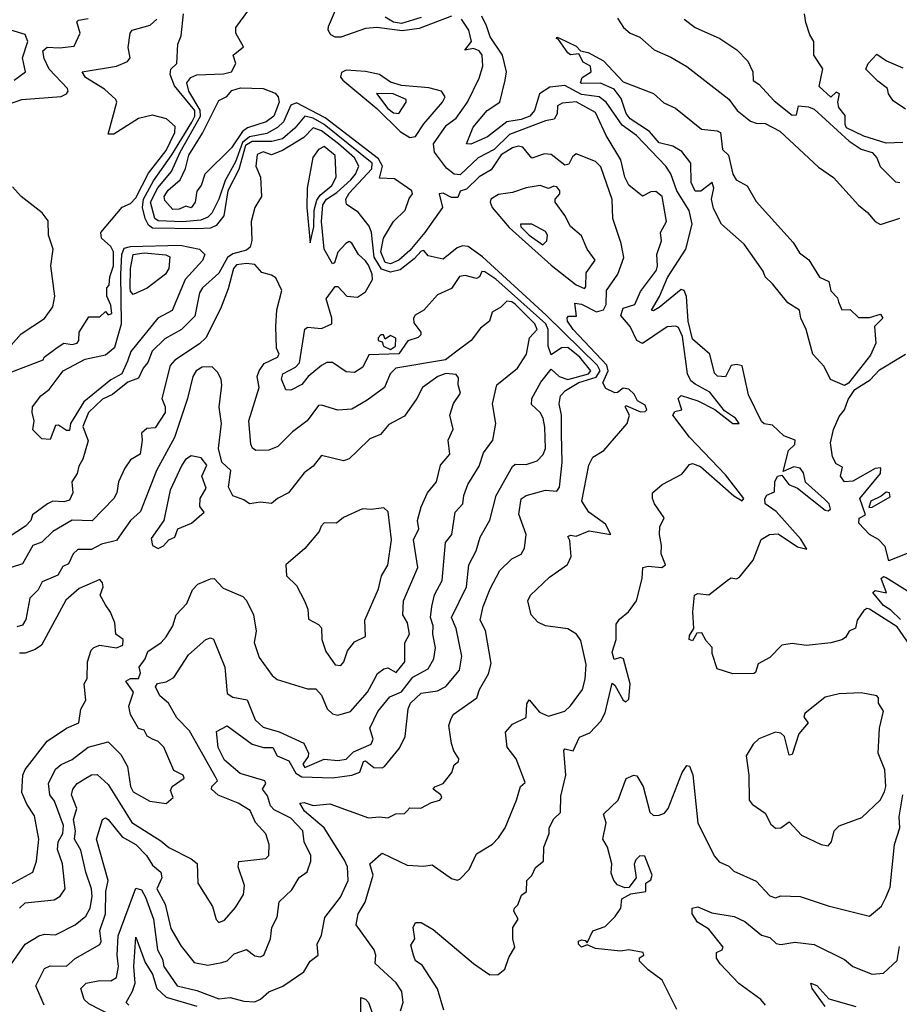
# Model space of a CAD drawing. Extents: x 1995148 to 2088947, y 769131 to 906009.
# Tile 103 of 256: x 2028175 to 2031353, y 793198 to 796753. Entities that reach past the tile are written whole.
import ezdxf

# ---------------------------------------------------------------- set-up
doc = ezdxf.new("R2010")
doc.units = 0

msp = doc.modelspace()

# ---------------------------------------------------------------- linework, layer by layer
at = {"layer": '0CON05XD'}
for points in [[(2029551.2, 793175), (2029560, 793205), (2029556.2, 793243.8), (2029535.4, 793275.4), (2029459.1, 793345), (2029461.5, 793375), (2029455.3, 793395.3), (2029391.1, 793485), (2029398.2, 793525), (2029422.7, 793567.3), (2029452.5, 793665), (2029440, 793705), (2029479.3, 793740.7), (2029485, 793743.3), (2029575, 793700), (2029635, 793696.7), (2029665, 793701.2), (2029735, 793652.5), (2029755, 793646.7), (2029765, 793650), (2029798.6, 793685), (2029825, 793741.2), (2029883.3, 793776.7), (2029905, 793798.8), (2029928.6, 793835), (2029970, 793935), (2029983.8, 793985), (2030001.2, 793998.8), (2029968.6, 794085), (2029936.7, 794126.7), (2029929.7, 794180.3), (2029955, 794210), (2030005, 794233.8), (2030007.4, 794282.6), (2030015, 794298), (2030052.8, 794252.8), (2030085, 794238.1), (2030143.9, 794256.1), (2030165, 794275.6), (2030208.2, 794335), (2030217.6, 794372.4), (2030221.8, 794425), (2030202.1, 794512.1), (2030186, 794535), (2030155, 794554.3), (2030075, 794564.4), (2030047.4, 794577.4), (2030022.5, 794605), (2030010.8, 794655), (2030020.8, 794675), (2030089.1, 794740.9), (2030153.6, 794786.4), (2030166.7, 794815), (2030163, 794873), (2030155, 794887.5), (2030165, 794892.5), (2030185, 794888.8), (2030232.5, 794907.5), (2030310, 794895), (2030291.2, 794931.2), (2030231.5, 794975), (2030206.2, 795015), (2030231.2, 795145), (2030246.1, 795173.9), (2030285, 795197.5), (2030370, 795295), (2030377.5, 795325), (2030362.5, 795355), (2030365, 795360), (2030417.9, 795337.9), (2030435, 795338.9), (2030440.5, 795345), (2030435, 795361.5), (2030406.6, 795376.6), (2030395, 795401.2), (2030375, 795418.8), (2030355, 795423.3), (2030335, 795406.7), (2030325, 795406), (2030292, 795422), (2030281.8, 795441.8), (2030300.9, 795485), (2030295.9, 795505.9), (2030175, 795634.6), (2030154.3, 795665), (2030153.3, 795676.7), (2030157.5, 795682.5), (2030186.7, 795683.3), (2030180.7, 795729.3), (2030205, 795726.5), (2030258.6, 795698.6), (2030284.1, 795705.9), (2030293.3, 795725), (2030294.4, 795775.6), (2030336.2, 795835), (2030357.8, 795895), (2030348.5, 795945), (2030317.5, 796035), (2030315, 796103.8), (2030275, 796222.2), (2030255, 796241.5), (2030185, 796269.5), (2030171.8, 796258.2), (2030158.7, 796231.3), (2030145, 796227.5), (2030095, 796266.5), (2030071.1, 796268.9), (2030025, 796253.6), (2029993, 796293), (2029976.3, 796296.3), (2029955, 796290), (2029914.7, 796265), (2029878.5, 796211.5), (2029835, 796185.5), (2029788.8, 796141.2), (2029766.2, 796133.8), (2029758.3, 796111.7), (2029735, 796111.2), (2029705, 796126.7), (2029690, 796125), (2029702.5, 796075), (2029639.2, 795985), (2029585, 795920.4), (2029545, 795884.8), (2029515, 795872.1), (2029495, 795876.2), (2029480, 795915), (2029489.2, 795965), (2029525.7, 796025), (2029567.5, 796065), (2029581.9, 796108.1), (2029594.2, 796125), (2029591.2, 796135), (2029528.9, 796178.9), (2029475, 796181.2), (2029485.7, 796225), (2029471.1, 796251.1), (2029278.7, 796398.7), (2029175, 796453.1), (2029155.3, 796445), (2029127.8, 796385), (2029106.4, 796363.6), (2029067.7, 796342.3), (2029005, 796330.3), (2028980.1, 796309.9), (2028955, 796240.5), (2028917.5, 796172.5), (2028895.2, 796105), (2028869.6, 796055), (2028855, 796040), (2028830, 796030), (2028765, 796023.7), (2028675, 796027.4), (2028663.3, 796035), (2028648.1, 796095), (2028674.2, 796145.8), (2028723.3, 796205), (2028755.1, 796275), (2028827.9, 796405), (2028826.9, 796426.9), (2028786.2, 796495), (2028778.5, 796525), (2028793.1, 796545), (2028815, 796554.1), (2028911.8, 796558.2), (2028940, 796565), (2028956, 796595), (2028946.2, 796625), (2028983.8, 796655), (2028955.8, 796705), (2028956.2, 796725), (2029044, 796845)], [(2029735, 796765.6), (2029618.6, 796721.4), (2029556.8, 796713.3), (2029465, 796724.7), (2029425, 796721.7), (2029335, 796690), (2029315, 796690.5), (2029299.1, 796699.1), (2029290, 796715), (2029290.8, 796729.2), (2029323.6, 796805)], [(2028135, 796448.2), (2028183.3, 796465), (2028324.6, 796475.4), (2028344.2, 796485), (2028350.8, 796495), (2028347.5, 796505), (2028282.1, 796575), (2028263.6, 796613.7), (2028259.2, 796640.8), (2028275, 796653.9), (2028318.8, 796651.2), (2028372.5, 796657.5), (2028394, 796705), (2028382, 796745), (2028388.1, 796751.9), (2028422.3, 796757.7)], [(2028141.2, 795478.8), (2028260, 795525), (2028263.8, 795535), (2028310.1, 795569.9), (2028335, 795585.6), (2028365, 795580.8), (2028382.5, 795585), (2028389.2, 795595), (2028390, 795625), (2028425, 795680), (2028465, 795680), (2028485, 795700), (2028495, 795687.5), (2028507.7, 795692.3), (2028505, 795722.5), (2028490, 795755), (2028490, 795785), (2028498.8, 795795), (2028501.2, 795825), (2028514.3, 795865), (2028514.4, 795915), (2028505, 795934), (2028471.2, 795965), (2028468, 795985), (2028545, 796076.2), (2028575, 796090), (2028595, 796110), (2028640.8, 796199.2), (2028705, 796280.9), (2028735.5, 796345.5), (2028737.1, 796367.1), (2028705.8, 796395.8), (2028655, 796408.8), (2028605, 796396.2), (2028515, 796340), (2028495, 796340), (2028525.8, 796455), (2028522.5, 796465), (2028482, 796502), (2028413.1, 796545), (2028401.2, 796565), (2028525, 796585.3), (2028565, 796602.2), (2028574.2, 796615), (2028567.7, 796652.3), (2028574.2, 796705), (2028581.2, 796715), (2028646.2, 796733.8), (2028671.1, 796755)], [(2028514.4, 793154.4), (2028425, 793200), (2028408, 793215), (2028396.2, 793255), (2028415.9, 793274.1), (2028465, 793284.2), (2028505, 793282.5), (2028524.6, 793295.4), (2028532.4, 793335), (2028527.9, 793375), (2028531.5, 793445), (2028595, 793617.1), (2028615, 793611.5), (2028629.2, 793585), (2028658.1, 793505), (2028673.2, 793395), (2028690.7, 793360.7), (2028695.4, 793335), (2028744.4, 793265), (2028815, 793248), (2028895, 793218.1), (2028935, 793222.9), (2028985, 793209.2), (2029025, 793207.5), (2029045, 793216.9), (2029075, 793243.3), (2029126, 793264), (2029201.2, 793315), (2029225, 793354), (2029253.8, 793375), (2029249.4, 793415), (2029265, 793447.5), (2029278, 793512), (2029334.5, 793585), (2029361.8, 793645), (2029359.6, 793695), (2029348.9, 793718.9), (2029275.6, 793835), (2029204.4, 793895), (2029186.7, 793925), (2029203.2, 793926.8), (2029235, 793916.2), (2029295, 793922.1), (2029435, 793871.5), (2029475, 793875.6), (2029505, 793871.2), (2029534.4, 793885.6), (2029565, 793886.7), (2029573.3, 793895), (2029585, 793908), (2029624, 793906), (2029662.7, 793927.3), (2029692.5, 793935), (2029700, 793945), (2029696.7, 793955), (2029668.8, 793975), (2029675, 793983.3), (2029704.5, 793995.5), (2029736.2, 794035), (2029745, 794062.5), (2029760, 794075), (2029762, 794085), (2029742.9, 794112.9), (2029735, 794140), (2029725.8, 794205), (2029733, 794227), (2029741.2, 794245), (2029826, 794305), (2029835.7, 794335), (2029868.9, 794391.1), (2029878.3, 794428.3), (2029857.6, 794547.6), (2029838.6, 794585), (2029850, 794635), (2029875, 794698.8), (2029910, 794765), (2029953.2, 794806.8), (2029986.4, 794823.6), (2029998.6, 794845), (2030004.2, 794895), (2029978.3, 794968.3), (2029986.4, 795023.6), (2030005, 795035.7), (2030075, 795054.4), (2030115, 795051.4), (2030125, 795065.8), (2030134.5, 795155), (2030132, 795258), (2030132, 795325), (2030123.4, 795366.6), (2030129.3, 795395), (2030146.7, 795415), (2030195, 795443.3), (2030257.9, 795462.1), (2030271.6, 795485), (2030262.3, 795505), (2030077, 795687), (2029846.8, 795896.7), (2029795, 795933.8), (2029775, 795937.1), (2029755, 795930), (2029705, 795889.2), (2029651.1, 795901.1), (2029635, 795920), (2029625, 795917.8), (2029600.6, 795889.4), (2029550, 795850), (2029515, 795841.5), (2029482, 795852), (2029455.7, 795895.7), (2029446.4, 795985), (2029437.9, 796007.9), (2029398.1, 796058.1), (2029355.4, 796085.4), (2029353.4, 796105), (2029365, 796127.2), (2029447.6, 796215), (2029447.9, 796235), (2029275, 796374.3), (2029235, 796398), (2029205, 796405.2), (2029168.8, 796361.2), (2029125, 796323.5), (2029086.6, 796313.4), (2029015, 796313.6), (2028991.2, 796298.8), (2028967.3, 796212.7), (2028927.2, 796135), (2028912.9, 796045), (2028885, 796010.4), (2028865, 796000.9), (2028815, 795997.9), (2028655, 796000), (2028640.8, 796010.8), (2028628.3, 796035), (2028619.2, 796075), (2028623.1, 796105), (2028658.5, 796171.5), (2028725.1, 796264.9), (2028797, 796383), (2028808.2, 796405), (2028808.2, 796425), (2028734.6, 796514.6), (2028718.6, 796555), (2028721.2, 796575), (2028742.5, 796595), (2028746, 796665), (2028758.8, 796695), (2028767.5, 796775)], [(2029625, 796761.5), (2029555, 796739.8), (2029525, 796744.2), (2029495, 796762.8)], [(2029707.5, 793177.5), (2029685, 793254), (2029628.9, 793338.9), (2029605.6, 793355.6), (2029597.5, 793375), (2029588.3, 793411.7), (2029602.5, 793435), (2029596, 793475), (2029605, 793493.3), (2029625, 793494), (2029668.3, 793468.3), (2029815, 793346), (2029873.3, 793305), (2029903.8, 793306.2), (2029927.5, 793325), (2029942.3, 793367.7), (2029963.8, 793405), (2029956.2, 793435), (2029956.2, 793475), (2029975.7, 793505), (2029960, 793535), (2029962.5, 793545), (2029975, 793557.5), (2029987.3, 793592.7), (2030006, 793605), (2030006.7, 793645), (2030025, 793663.3), (2030038.3, 793691.7), (2030067.5, 793715), (2030068, 793765), (2030088, 793815), (2030088, 793835), (2030105, 793867.5), (2030129.3, 793890.7), (2030130.5, 793949.5), (2030148, 794025), (2030141.2, 794115), (2030145, 794120), (2030175, 794113.8), (2030197.3, 794162.7), (2030235, 794178.8), (2030275, 794220), (2030289.7, 794250.3), (2030315, 794357.5), (2030325, 794350), (2030355, 794296.7), (2030365, 794290), (2030375, 794300), (2030380, 794355), (2030356.7, 794445), (2030345, 794450), (2030323, 794443), (2030315, 794470), (2030329.4, 794515), (2030329.5, 794570.5), (2030341.7, 794588.3), (2030374, 794615), (2030403.8, 794655), (2030424, 794735), (2030426, 794775), (2030445, 794780.4), (2030494.4, 794775.6), (2030507.5, 794785), (2030492.5, 794825), (2030494, 794855), (2030485.8, 794895), (2030487.7, 794922.3), (2030503.3, 794955), (2030468.6, 795005), (2030460.6, 795025), (2030460.8, 795045), (2030496, 795075), (2030567.6, 795112.4), (2030595, 795147.5), (2030605, 795151.2), (2030635, 795140), (2030755, 795034.3), (2030785, 795016.2), (2030790.8, 795025), (2030725, 795109.4), (2030595, 795245.5), (2030534.3, 795325), (2030541.7, 795338.3), (2030566.7, 795345), (2030553.9, 795386.1), (2030565, 795395.8), (2030625, 795376.9), (2030686, 795346), (2030750.8, 795295), (2030773.8, 795295), (2030760.4, 795315), (2030720.8, 795340.8), (2030668.4, 795408.4), (2030615, 795437), (2030599.3, 795449.3), (2030587.8, 795475), (2030569.2, 795609.2), (2030555, 795641.9), (2030545, 795646.9), (2030514, 795644), (2030425, 795584.1), (2030404.1, 795595), (2030380.3, 795645), (2030346.8, 795685), (2030355, 795711.4), (2030396.9, 795725), (2030417.9, 795772.1), (2030475, 795848.8), (2030479.5, 795865), (2030476.7, 795905), (2030493.3, 795955), (2030489.4, 795985), (2030512.2, 796025), (2030496.5, 796115), (2030472.8, 796132.8), (2030455, 796131.2), (2030425, 796116), (2030375.9, 796155.9), (2030361.2, 796185), (2030347.2, 796247.2), (2030293.3, 796335), (2030255, 796418.2), (2030185, 796457.2), (2030135, 796452.2), (2030117.4, 796442.6), (2030116.5, 796413.5), (2030106.3, 796393.7), (2030075, 796388.2), (2029945, 796338.6), (2029889.2, 796285), (2029831.1, 796255), (2029766.5, 796193.5), (2029745, 796195.7), (2029717.3, 796217.3), (2029674, 796275), (2029669.6, 796305), (2029717.5, 796372.5), (2029751.8, 796398.2), (2029793.3, 796455), (2029835, 796542.5), (2029848.1, 796585), (2029845.5, 796625), (2029835, 796641.4), (2029815, 796648.8), (2029783.6, 796643.6), (2029807.5, 796675), (2029797.1, 796715), (2029770.6, 796755)], [(2031388.1, 794498.1), (2031345, 794560.7), (2031245, 794625.3), (2031235, 794626.9), (2031225, 794620), (2031200.6, 794585), (2031194.1, 794555.9), (2031171.2, 794545), (2031157.8, 794522.2), (2031145.5, 794514.5), (2031105, 794503.1), (2031016.8, 794493.2), (2030965, 794500.6), (2030928.8, 794495), (2030885, 794450), (2030842.3, 794427.7), (2030833.6, 794396.4), (2030827.3, 794392.7), (2030751.7, 794391.7), (2030695, 794410), (2030676.7, 794465), (2030677, 794487), (2030655, 794510), (2030639.3, 794539.3), (2030621.7, 794538.3), (2030605, 794510), (2030593.3, 794515), (2030595, 794530), (2030610, 794555), (2030606.7, 794615), (2030612.5, 794675), (2030625, 794681.9), (2030665, 794676.9), (2030735, 794732.5), (2030745, 794737.5), (2030763.9, 794733.9), (2030775, 794740.8), (2030825, 794801.4), (2030854, 794876), (2030883.3, 794895), (2030915, 794897.3), (2030985, 794850.3), (2031018.3, 794841.7), (2030997.3, 794877.3), (2030908.1, 794978.1), (2030867.5, 795005), (2030867, 795023), (2030874, 795036), (2030901.7, 795048.3), (2030902.5, 795085), (2030912.5, 795105), (2030928.3, 795108.3), (2030953.3, 795075), (2030985, 795061.2), (2031085, 794982.9), (2031095, 794980), (2031104.5, 794985.5), (2031099, 795005), (2031082.2, 795022.2), (2031013.2, 795083.2), (2031007, 795117), (2030995, 795133.4), (2030971.7, 795138.3), (2030932.5, 795122.5), (2030951.8, 795198.2), (2030975, 795219.4), (2030976.9, 795235), (2030935, 795251.1), (2030895, 795288.8), (2030865, 795294.5), (2030855, 795302.9), (2030808.2, 795398.2), (2030785, 795503.8), (2030765, 795508.2), (2030745.7, 795504.3), (2030725, 795463.3), (2030696.2, 795466.2), (2030685, 795476.7), (2030667.8, 795545), (2030605, 795600), (2030589.8, 795665), (2030583.5, 795753.5), (2030575, 795775.7), (2030565, 795778.5), (2030485, 795714.4), (2030465, 795702), (2030457.5, 795705), (2030486.6, 795753.4), (2030515, 795822.2), (2030581.5, 795925), (2030604.6, 796015.4), (2030593.9, 796063.9), (2030549.4, 796135), (2030526.7, 796196.7), (2030509.2, 796225), (2030402.9, 796335), (2030352.1, 796372.1), (2030293.9, 796455), (2030268.6, 796475), (2030205, 796483), (2030145, 796515.6), (2030090.3, 796509.7), (2030052.9, 796485), (2030034.8, 796425), (2030017.7, 796405), (2029986.8, 796393.2), (2029935, 796384.7), (2029865, 796330.8), (2029804.3, 796304.3), (2029788.8, 796305), (2029813.6, 796365), (2029864.3, 796425), (2029909.2, 796455), (2029929.5, 796535), (2029933.3, 796565), (2029919.6, 796625), (2029875, 796691.9), (2029860.9, 796730.9), (2029845, 796766.6)], [(2030335, 796758.8), (2030356.7, 796725), (2030380, 796705), (2030415, 796690), (2030466.7, 796645), (2030527.8, 796617.8), (2030585, 796584), (2030736.8, 796466.8), (2030767.1, 796425), (2030815, 796386.9), (2030835, 796379.4), (2030868, 796378), (2030920.5, 796350.5), (2031060.4, 796220.4), (2031115, 796183.3), (2031205, 796083.6), (2031237.4, 796057.4), (2031265, 796024.5), (2031285, 796013.3), (2031355, 796036.7)], [(2030575, 796755.7), (2030615.4, 796725.4), (2030704.2, 796685), (2030766.2, 796645), (2030805, 796603.8), (2030823.1, 796565), (2030825, 796534), (2030845, 796520.5), (2030900.2, 796460.2), (2030965, 796409.1), (2030980.7, 796409.3), (2030988.3, 796441.7), (2031025, 796438.8), (2031045, 796430.6), (2031172, 796315), (2031215, 796285.6), (2031255, 796274.2), (2031271.9, 796255), (2031283.6, 796223.6), (2031338.3, 796168.3), (2031355, 796165.5)], [(2031365, 796310), (2031305, 796307.5), (2031225, 796332.2), (2031162.3, 796362.3), (2031156.7, 796375), (2031157, 796407), (2031133.6, 796436.4), (2031130, 796455), (2031136.7, 796485), (2031125, 796492), (2031105, 796473.3), (2031062.6, 796512.6), (2031076.1, 796576.1), (2031043.6, 796625), (2031044, 796675), (2031028.8, 796698.8), (2031015, 796743.3), (2031010, 796775)], [(2028155, 796535.5), (2028196, 796565), (2028185.8, 796615.8), (2028205.2, 796675), (2028195, 796700.3), (2028143.8, 796715)], [(2031155, 795432.8), (2031104.4, 795454.4), (2031080.9, 795500.8), (2031040.4, 795545), (2031015.7, 795635), (2030996.7, 795675), (2030991.9, 795705), (2030950.4, 795730.4), (2030895, 795800), (2030867.5, 795825), (2030861.3, 795845), (2030792.2, 795942.2), (2030710, 796015), (2030681.8, 796071.8), (2030673.6, 796105), (2030682.7, 796145), (2030676.2, 796165), (2030635.7, 796134.3), (2030615, 796133.8), (2030600.3, 796165), (2030600, 796235), (2030567.6, 796277.6), (2030535, 796296.9), (2030485, 796309.1), (2030449.8, 796349.8), (2030380.5, 796395), (2030365.5, 796415), (2030348.3, 796468.3), (2030323, 796503), (2030273.6, 796523.6), (2030205, 796522.5), (2030201.2, 796525), (2030207.5, 796545), (2030240, 796565), (2030237.5, 796585), (2030210.5, 796600.5), (2030195, 796630), (2030165, 796626.7), (2030155, 796633.3), (2030121.7, 796681.7), (2030113.8, 796685), (2030115, 796690), (2030125, 796686.2), (2030185, 796658), (2030201.2, 796641.2), (2030228.8, 796635), (2030283.8, 796605), (2030355, 796529.2), (2030465, 796487.1), (2030502.5, 796452.5), (2030543.6, 796433.6), (2030638.5, 796358.5), (2030695, 796352.5), (2030706.4, 796346.4), (2030714, 796285), (2030735, 796263.8), (2030751.5, 796195), (2030762.7, 796175), (2030802.8, 796152.8), (2030835, 796096.9), (2030968.7, 795948.7), (2030991.6, 795911.6), (2031026.2, 795886.2), (2031063.9, 795823.9), (2031097.6, 795807.6), (2031105, 795774.3), (2031129.1, 795749.1), (2031133.3, 795735), (2031145, 795705.8), (2031175, 795706.7), (2031205, 795677.5), (2031245, 795677.5), (2031285, 795690), (2031292.5, 795675), (2031263.3, 795645), (2031267.5, 795585), (2031248.6, 795541.4), (2031168.8, 795441.2), (2031155, 795432.8)], [(2031375, 796430), (2031330.5, 796460.5), (2031313.3, 796485), (2031310, 796505), (2031275, 796531.4), (2031231.4, 796575), (2031240, 796595), (2031270.8, 796629.2), (2031305.8, 796605), (2031365, 796579.1)], [(2029585, 796328.5), (2029605, 796331.9), (2029635, 796377.1), (2029702.1, 796455), (2029711.9, 796475), (2029699.4, 796495), (2029652.8, 796507.2), (2029554.7, 796515.3), (2029515, 796527.6), (2029475, 796555.7), (2029425, 796565.7), (2029355, 796570.6), (2029337.3, 796562.7), (2029334.5, 796545.5), (2029342.5, 796535), (2029465, 796432.4), (2029549.5, 796349.5), (2029585, 796328.5)], [(2028728, 796068), (2028699.9, 796099.9), (2028697.6, 796115), (2028712.1, 796137.9), (2028754.7, 796175.3), (2028773.9, 796216.1), (2028785.7, 796264.3), (2028836.2, 796343.8), (2028895, 796461.2), (2028923.5, 796476.5), (2028941.8, 796498.2), (2028972.9, 796507.1), (2029055, 796504.9), (2029098.1, 796488.1), (2029109.3, 796475), (2029112.7, 796455), (2029092.8, 796405), (2029065.6, 796385), (2028997.7, 796362.3), (2028980.3, 796349.7), (2028940, 796290), (2028844, 796195), (2028830.5, 796155), (2028815, 796134), (2028809.2, 796095), (2028795, 796074.4), (2028775, 796080), (2028751.2, 796068.8), (2028728, 796068)], [(2029545, 796414.4), (2029571.4, 796455), (2029571.4, 796465), (2029524.2, 796485.8), (2029463.8, 796486.2), (2029505, 796432.3), (2029525, 796416.9), (2029545, 796414.4)], [(2029375, 794025.4), (2029403.4, 794036.6), (2029417.5, 794075), (2029425, 794076.7), (2029455, 794052.9), (2029485, 794051.4), (2029493.2, 794056.8), (2029547.2, 794122.8), (2029567.5, 794165), (2029578.5, 794265), (2029586.9, 794285), (2029625, 794321.2), (2029685, 794330), (2029714.7, 794345.3), (2029763.8, 794405), (2029772.8, 794455), (2029751.8, 794555), (2029734.5, 794595), (2029789.6, 794705), (2029797.8, 794785), (2029824.6, 794835.4), (2029838.9, 794885), (2029873.7, 794946.3), (2029896.4, 795035), (2029955, 795140), (2029965, 795148.1), (2030005, 795147.8), (2030045, 795160), (2030066.6, 795183.4), (2030074.2, 795205), (2030072.3, 795282.3), (2030065.6, 795315), (2030055.4, 795335.4), (2030023.8, 795363.8), (2030025.6, 795385), (2030057.8, 795445), (2030095, 795492), (2030124.4, 795464.4), (2030155, 795454), (2030230.4, 795475), (2030238, 795485), (2030198.1, 795535), (2030155, 795570), (2030132.1, 795567.9), (2030095, 795543.3), (2030084.6, 795575), (2030084.3, 795635), (2030075.5, 795655), (2029895, 795816), (2029855, 795843.3), (2029845, 795843.8), (2029835.6, 795824.4), (2029825, 795818.6), (2029785, 795829.2), (2029764.1, 795825.9), (2029735, 795782.9), (2029685, 795759.6), (2029635.6, 795704.4), (2029604, 795686), (2029597.7, 795675), (2029598.7, 795658.7), (2029624, 795625), (2029623.8, 795615), (2029614.2, 795605.8), (2029576.8, 795593.2), (2029545, 795546.7), (2029436.4, 795543.6), (2029415, 795499.2), (2029385, 795479.2), (2029355, 795481.4), (2029305.8, 795515), (2029285, 795515.4), (2029265, 795504.6), (2029216.9, 795465), (2029195, 795435.8), (2029155, 795416.2), (2029137, 795417), (2029121.4, 795455), (2029125.8, 795475), (2029171.7, 795498.3), (2029185.5, 795514.5), (2029205, 795636), (2029215, 795643.5), (2029265, 795638.4), (2029302.3, 795655), (2029303.4, 795675), (2029282.5, 795745), (2029315, 795790), (2029325, 795790), (2029356.7, 795755), (2029395, 795751.1), (2029425, 795770.8), (2029449.4, 795815), (2029448.5, 795835), (2029435, 795866.5), (2029425, 795883.1), (2029398.8, 795905), (2029375, 795946.7), (2029365, 795952.5), (2029353.3, 795945), (2029325, 795913.3), (2029312.5, 795875), (2029305, 795871.2), (2029275.5, 795925), (2029264.9, 796025), (2029270.9, 796085), (2029284, 796105), (2029321.2, 796128.8), (2029371.6, 796175), (2029388, 796195), (2029400.6, 796225), (2029384.8, 796255), (2029326.5, 796305), (2029265, 796352.1), (2029235, 796362.4), (2029201.9, 796328.1), (2029125, 796281.2), (2029085, 796265.6), (2029055, 796276.5), (2029033.1, 796266.9), (2029028.5, 796225), (2029045.7, 796185), (2029049.2, 796115), (2029024.4, 796075), (2029011.4, 796025), (2029014.1, 795955.9), (2029007.6, 795932.4), (2028995, 795920.6), (2028945, 795907.9), (2028925.6, 795894.4), (2028895, 795838.1), (2028835.7, 795785), (2028825, 795767.5), (2028807.4, 795682.6), (2028760, 795635), (2028699.3, 795600.8), (2028653.4, 795556.6), (2028637.7, 795515), (2028621.2, 795495), (2028605, 795459.5), (2028565.5, 795445), (2028510, 795400), (2028475, 795383.5), (2028423.4, 795335), (2028403.8, 795285), (2028423.2, 795233.2), (2028404, 795166), (2028388.9, 795141.1), (2028383.3, 795115), (2028363.8, 795085), (2028367.1, 795045), (2028355, 795018.6), (2028335, 795012.3), (2028295.3, 795014.7), (2028275.7, 795005), (2028221.2, 794965), (2028215.6, 794945), (2028196.9, 794925), (2028105.5, 794865)], [(2029225, 795947.5), (2029237.6, 796005), (2029239, 796065), (2029248.7, 796101.3), (2029260.3, 796119.7), (2029303.3, 796155), (2029318.9, 796185), (2029315, 796262.5), (2029275, 796295.6), (2029255, 796284.2), (2029234.5, 796255.5), (2029214.1, 796145), (2029212.8, 796075), (2029225, 795947.5)], [(2028145, 795577.5), (2028180.7, 795619.3), (2028265.3, 795674.7), (2028295, 795716.2), (2028301.8, 795755), (2028287.5, 795865), (2028295.8, 795925), (2028279.2, 795975), (2028277.6, 796027.6), (2028256.4, 796056.4), (2028181.2, 796115), (2028149.7, 796149.7)], [(2030215, 795783.1), (2030220.7, 795789.3), (2030221.1, 795838.9), (2030253.8, 795885), (2030224.5, 795925), (2030205, 795973.3), (2030165, 796006.2), (2030145, 796046.2), (2030110, 796095), (2030109.2, 796105), (2030126.8, 796125), (2030126.6, 796135), (2030115, 796149.4), (2030105, 796152.5), (2030085, 796143.8), (2030055, 796154.6), (2030005, 796145.7), (2029955, 796129.6), (2029905, 796121.8), (2029877.1, 796105), (2029874.6, 796095), (2029882.1, 796075), (2029943, 796003), (2030095, 795866.9), (2030185, 795795.8), (2030215, 795783.1)], [(2030065, 795940.9), (2030079.4, 795955), (2030082.2, 795975), (2030075, 795988.9), (2030025.2, 796015.2), (2029984.5, 796015), (2029985.5, 796005), (2030016.1, 795975), (2030065, 795940.9)], [(2028285, 795237.5), (2028255, 795240), (2028222.3, 795272.3), (2028227.5, 795305), (2028220, 795335), (2028222, 795355), (2028252, 795395), (2028281.9, 795418.1), (2028332.9, 795485), (2028412.2, 795527.8), (2028485, 795543.4), (2028519.2, 795570.8), (2028542.8, 795655), (2028540.3, 795835), (2028544.1, 795905.9), (2028552.2, 795927.8), (2028575, 795934.9), (2028755, 795938.6), (2028825, 795924.2), (2028844.6, 795905), (2028835.8, 795884.2), (2028773.6, 795815), (2028726.3, 795703.7), (2028674.4, 795675), (2028576.8, 795555), (2028565, 795520.8), (2028543.8, 795475), (2028505, 795453), (2028407.1, 795372.9), (2028359.2, 795295), (2028355, 795270), (2028345, 795270), (2028315, 795289.2), (2028305, 795287.5), (2028285, 795237.5)], [(2028585, 795761.2), (2028575, 795772.5), (2028574.6, 795784.6), (2028575.3, 795855), (2028585.4, 795905), (2028625, 795911.5), (2028703.8, 795903.8), (2028717.1, 795897.1), (2028713.8, 795855), (2028701.5, 795835), (2028636.2, 795783.8), (2028585, 795761.2)], [(2028145.5, 793344.5), (2028195.6, 793415), (2028245, 793445.5), (2028265, 793450.9), (2028305, 793448.9), (2028375.4, 793484.6), (2028413.7, 793516.3), (2028429.5, 793545), (2028437.1, 793587.1), (2028435.3, 793615), (2028413.8, 793675), (2028396.2, 793755), (2028373.9, 793795), (2028377.1, 793825), (2028370, 793865), (2028382.1, 793905), (2028362.9, 793955), (2028366.9, 793975), (2028382.9, 793995), (2028414.2, 794015), (2028435, 794026.4), (2028455, 794027.5), (2028495, 793991.9), (2028536.8, 793925), (2028580, 793855), (2028685, 793788.9), (2028713.8, 793763.8), (2028795, 793723.8), (2028816.4, 793706.4), (2028818.8, 793635), (2028871.2, 793551.2), (2028884.5, 793504.5), (2028895, 793494), (2028915, 793502), (2028955, 793547.1), (2028984.2, 793595), (2028987.3, 793627.3), (2028964, 793695), (2028966.4, 793713.6), (2029065, 793724.2), (2029075.7, 793735), (2029076.7, 793775), (2029063.9, 793813.9), (2029026.7, 793855), (2029007.5, 793897.5), (2028965, 793924.4), (2028892.7, 793952.7), (2028868.6, 793975), (2028869.2, 793985), (2028889.4, 794005), (2028885.5, 794015), (2028789.1, 794185), (2028742.6, 794232.6), (2028712.5, 794285), (2028682.1, 794312.1), (2028665.8, 794345), (2028673.6, 794356.4), (2028705, 794362.7), (2028732, 794378), (2028785, 794460), (2028848, 794515), (2028865, 794521.1), (2028875, 794516.7), (2028916.5, 794415), (2028925, 794320.6), (2028945, 794307.3), (2028997.4, 794297.4), (2029025.6, 794225.6), (2029055, 794198.8), (2029112.5, 794182.5), (2029201.2, 794141.2), (2029218.2, 794105), (2029217.1, 794092.9), (2029198.5, 794065), (2029205, 794053.3), (2029275, 794082.9), (2029325, 794078.1), (2029355, 794083.1), (2029380.5, 794109.5), (2029445, 794137.1), (2029451.8, 794155), (2029440.5, 794195), (2029468.8, 794255), (2029511.9, 794308.1), (2029555, 794326.5), (2029595, 794378.8), (2029650.2, 794409.8), (2029670.9, 794445), (2029677.5, 794485), (2029667.1, 794535), (2029669.2, 794565), (2029659.6, 794595), (2029663.8, 794635), (2029673.9, 794676.1), (2029701.5, 794728.5), (2029713.6, 794865), (2029736, 794895), (2029748.2, 794975), (2029775.6, 795005), (2029779.1, 795035), (2029793.8, 795075), (2029835, 795140.8), (2029850.8, 795189.2), (2029884.4, 795235), (2029895.6, 795295), (2029883.4, 795366.6), (2029899.4, 795435), (2029973.8, 795495), (2030006.5, 795545), (2030016.7, 795605), (2030044.6, 795635), (2030035.8, 795655), (2029965, 795726.2), (2029952.5, 795735), (2029935, 795737), (2029913.8, 795715), (2029882.3, 795697.7), (2029872.5, 795665), (2029840.4, 795639.6), (2029806.2, 795595), (2029753.9, 795556.1), (2029713.8, 795525), (2029534.2, 795495), (2029513.1, 795475), (2029492.7, 795425), (2029430.9, 795379.1), (2029375, 795347.3), (2029325, 795343.1), (2029265, 795362), (2029255, 795360), (2029213.3, 795305), (2029160.6, 795265), (2029107.2, 795212.8), (2029075, 795198.6), (2029028.3, 795198.3), (2029016, 795206), (2029010.6, 795220.6), (2029002.5, 795305), (2029040, 795425), (2029033.6, 795465), (2029040, 795485), (2029058.2, 795511.8), (2029106.7, 795535), (2029112.5, 795545), (2029103, 795567), (2029100.8, 795645), (2029104.2, 795705.8), (2029122.3, 795775), (2029101, 795821), (2029085, 795831.4), (2029050, 795840), (2029025, 795868.9), (2028995, 795873.1), (2028957.9, 795867.9), (2028948.1, 795855), (2028928.5, 795781.5), (2028900.5, 795709.5), (2028847.7, 795605), (2028825, 795582.7), (2028736.2, 795523.8), (2028718.9, 795505), (2028688.5, 795385), (2028700.4, 795355), (2028700.7, 795335), (2028665, 795280), (2028635, 795277.5), (2028615, 795260), (2028618, 795235), (2028610, 795185), (2028575.4, 795164.6), (2028555, 795134), (2028532, 795085), (2028525.7, 795045), (2028515.7, 795025), (2028436.7, 794943.3), (2028365, 794946.4), (2028295, 794905.5), (2028255, 794866.5), (2028223.1, 794855), (2028185, 794789.1), (2028145, 794775.5)], [(2029515, 795562.5), (2029533.3, 795575), (2029533.6, 795603.6), (2029515, 795612.5), (2029495, 795600), (2029490, 795615), (2029480, 795615), (2029470, 795605), (2029470, 795595), (2029485, 795590), (2029490, 795575), (2029515, 795562.5)], [(2031383.1, 794826.9), (2031315, 794798.9), (2031301.3, 794851.3), (2031276.9, 794876.9), (2031244.4, 794895), (2031206.2, 794935), (2031207, 794953), (2031230, 794965), (2031210, 795025), (2031284.3, 795115), (2031285.8, 795135), (2031265, 795132.2), (2031185, 795087.5), (2031155, 795084.3), (2031140, 795105), (2031147, 795137), (2031125, 795150), (2031111.4, 795175), (2031104.2, 795225), (2031115, 795273.3), (2031135, 795320), (2031154.6, 795345), (2031167.9, 795382.1), (2031191.4, 795418.6), (2031247, 795453), (2031280.7, 795489.3), (2031374.6, 795545.4)], [(2028655, 794155.7), (2028635.8, 794165.8), (2028625, 794187.5), (2028605, 794194), (2028576, 794245), (2028570, 794275), (2028586.2, 794325), (2028558.8, 794365), (2028575, 794374), (2028605, 794374.5), (2028612.2, 794395), (2028607.3, 794415), (2028628.2, 794445), (2028637.9, 794472.1), (2028686, 794505), (2028704.5, 794525.5), (2028728.5, 794565), (2028740.6, 794605), (2028778.8, 794645), (2028799.4, 794695), (2028818.8, 794715), (2028865, 794733.8), (2028877.5, 794735), (2028910.5, 794700.5), (2028981.2, 794671.2), (2028995, 794656.7), (2029020, 794605), (2029030, 794545), (2029021.9, 794505), (2029040.5, 794450.5), (2029086.7, 794385), (2029105, 794371.2), (2029215, 794337.5), (2029245, 794336.7), (2029265, 794314), (2029285.6, 794265), (2029305, 794247.1), (2029325, 794241.9), (2029370, 794255), (2029431.2, 794325), (2029455, 794367.5), (2029467.9, 794392.1), (2029490.6, 794409.4), (2029505, 794413.1), (2029535, 794396), (2029566.7, 794435), (2029566.9, 794503.1), (2029583.8, 794535), (2029575.6, 794575), (2029559.5, 794605), (2029562.2, 794655), (2029613.3, 794775), (2029598.2, 794875), (2029617.3, 794915), (2029612.2, 794945), (2029625.3, 794994.7), (2029648.9, 795045), (2029681.4, 795085), (2029695.8, 795145), (2029729.2, 795185), (2029722.5, 795235), (2029741.1, 795275), (2029728.8, 795325), (2029742, 795368), (2029767.5, 795405), (2029758.8, 795435), (2029760.3, 795460.3), (2029752.2, 795472.2), (2029714.7, 795475.3), (2029686.2, 795465), (2029630, 795425), (2029610, 795385), (2029565, 795322), (2029508.3, 795291.7), (2029478.8, 795255), (2029440.2, 795239.8), (2029394, 795195), (2029365, 795168), (2029345, 795160), (2029265, 795180), (2029235, 795141.4), (2029202.6, 795117.4), (2029146.7, 795045), (2029106.7, 795025), (2029085, 795006), (2029045, 795011.2), (2029005.6, 795005.6), (2028985, 795020), (2028945, 795034), (2028929.2, 795065), (2028937.5, 795125), (2028905, 795155.6), (2028892.9, 795205), (2028904.3, 795295), (2028895.7, 795354.3), (2028905.8, 795434.2), (2028902.5, 795455), (2028890.3, 795480.3), (2028870, 795500), (2028835, 795499.1), (2028812.5, 795485), (2028800.9, 795465), (2028781.2, 795385), (2028734.7, 795245.3), (2028669.5, 795125), (2028612, 794978), (2028575.7, 794945), (2028525, 794873.3), (2028470.8, 794859.2), (2028435, 794840.6), (2028385, 794840.4), (2028368.2, 794825), (2028351.3, 794788.7), (2028331.4, 794778.6), (2028312.8, 794747.2), (2028256.4, 794723.6), (2028242.5, 794695), (2028212.5, 794665), (2028197.2, 794587.2), (2028185, 794566.8), (2028165, 794560.6)], [(2028675, 794843.8), (2028695, 794853.5), (2028714.6, 794875.4), (2028735.8, 794885), (2028746.7, 794915), (2028796.2, 794935), (2028841.4, 794975), (2028825.6, 794995), (2028826.7, 795025), (2028848.8, 795061.2), (2028832.9, 795105), (2028851.8, 795145), (2028831.3, 795171.3), (2028795, 795178.5), (2028774.8, 795165.2), (2028760.8, 795145), (2028718.5, 795055), (2028695.8, 794945), (2028650.5, 794879.5), (2028655.6, 794855), (2028675, 794843.8)], [(2031242.5, 794992.5), (2031255, 794993.3), (2031319.3, 795030.7), (2031317.5, 795045), (2031305, 795047.5), (2031287.5, 795032.5), (2031250, 795015), (2031242.5, 794992.5)], [(2029335, 794421.2), (2029346.2, 794435), (2029360, 794475), (2029385, 794507.5), (2029425, 794526.2), (2029422.5, 794585), (2029471.4, 794698.6), (2029481.8, 794745), (2029505, 794783.3), (2029518, 794875), (2029506.2, 794976.2), (2029491.2, 794991.2), (2029445, 794984.3), (2029413, 794987), (2029345, 794956.2), (2029320, 794935), (2029275, 794936.2), (2029263.8, 794925), (2029257.5, 794905), (2029205, 794843.8), (2029136.2, 794785), (2029138.8, 794745), (2029175, 794710), (2029204.2, 794655), (2029215.8, 794625), (2029218.6, 794588.6), (2029255, 794570), (2029265, 794557.5), (2029266.9, 794515), (2029281.7, 794471.7), (2029315, 794423.8), (2029335, 794421.2)], [(2028130, 793625), (2028222.9, 793675), (2028235.5, 793714.5), (2028244.2, 793795), (2028228.9, 793878.9), (2028200.7, 793920.7), (2028183, 793963), (2028186.5, 794025), (2028195, 794045.7), (2028275, 794148.1), (2028345, 794195.6), (2028389.2, 794215), (2028395.6, 794264.4), (2028414.2, 794295.8), (2028408, 794355), (2028419.2, 794375), (2028420.6, 794435), (2028433.4, 794476.6), (2028443.1, 794486.9), (2028465, 794494.5), (2028525, 794485.2), (2028547.8, 794495), (2028549, 794515), (2028522.9, 794535), (2028519.2, 794575), (2028503.5, 794613.5), (2028485, 794640), (2028465.8, 794675), (2028476.7, 794705), (2028475, 794720), (2028465, 794731.4), (2028390.6, 794699.4), (2028342.4, 794657.6), (2028254.4, 794495), (2028230.7, 794479.3), (2028195, 794466.4), (2028175, 794465.7)], [(2031357.4, 794587.4), (2031321.8, 794621.8), (2031295, 794638.1), (2031257.5, 794685), (2031265, 794692.5), (2031306.7, 794683.3), (2031287.5, 794735), (2031295, 794742.5), (2031305, 794738.8), (2031391.4, 794685)], [(2031095, 793770), (2031107.5, 793785), (2031117.5, 793825), (2031135, 793842.5), (2031216.8, 793873.2), (2031284, 793935), (2031298.6, 793965), (2031304.3, 793985), (2031300, 794045), (2031276, 794105), (2031280.8, 794195), (2031296, 794256), (2031277.5, 794285), (2031277.5, 794305), (2031271.7, 794311.7), (2031215, 794322.5), (2031135, 794318.8), (2031085, 794306.7), (2031011.7, 794248.3), (2031007.5, 794235), (2031023.3, 794215), (2030989.2, 794175), (2030965, 794100), (2030955, 794097.5), (2030937.5, 794165), (2030925, 794177.1), (2030905, 794180.6), (2030845, 794156.7), (2030825, 794137.5), (2030800, 794095), (2030808.8, 794025), (2030810, 793935), (2030820.5, 793920.5), (2030867.7, 793887.7), (2030889.1, 793849.1), (2030905, 793833.8), (2030924.2, 793835.8), (2030955, 793857.5), (2030999.3, 793809.3), (2031070, 793775), (2031095, 793770)], [(2028264.2, 793195), (2028233.1, 793265), (2028265, 793328), (2028285, 793336.9), (2028345, 793335.8), (2028376.1, 793363.9), (2028465, 793414.2), (2028470, 793425), (2028465.2, 793465.2), (2028485.3, 793525), (2028486.1, 793605), (2028495.3, 793645), (2028452.9, 793795), (2028474, 793865), (2028485, 793871.2), (2028495, 793866), (2028545, 793802.7), (2028594.7, 793774.7), (2028632.9, 793735), (2028655, 793700), (2028685.5, 793675), (2028688.5, 793655), (2028670.4, 793615), (2028700.2, 793560.2), (2028721.8, 793471.8), (2028758.3, 793408.3), (2028805, 793348.8), (2028855, 793340), (2028905, 793349.4), (2028924.5, 793355.5), (2028949.5, 793380.5), (2028995, 793396.2), (2029025, 793373.3), (2029045, 793370), (2029056.7, 793375), (2029080.8, 793435), (2029085.7, 793475), (2029105, 793513.3), (2029112.3, 793567.7), (2029158.5, 793611.5), (2029185, 793656.2), (2029214.1, 793675.9), (2029227.5, 793715), (2029226.9, 793735), (2029202.7, 793785), (2029198.5, 793825), (2029155, 793870.3), (2029095, 793900.8), (2029081.6, 793915), (2029070.9, 793950.9), (2029052, 793975), (2029064, 793995), (2029061.4, 794005), (2028971.8, 794031.8), (2028915, 794080), (2028892.5, 794125), (2028886.4, 794183.6), (2028925, 794203.3), (2029015, 794137.9), (2029055.9, 794125.9), (2029089.2, 794125), (2029105.4, 794095), (2029147.2, 794077.2), (2029173.1, 794033.1), (2029195, 794020), (2029305, 794016.2), (2029375, 794025.4)], [(2028174.5, 793545), (2028195, 793564.4), (2028300, 793575), (2028321.7, 793588.3), (2028339.5, 793615), (2028329.4, 793705), (2028312.5, 793757.5), (2028314.1, 793785), (2028331.2, 793815), (2028333.3, 793843.3), (2028301.3, 793931.3), (2028284.6, 793955), (2028278.8, 793995), (2028305, 794047.1), (2028325, 794063.6), (2028365, 794081.9), (2028423.1, 794126.9), (2028495, 794145.7), (2028540.2, 794100.2), (2028565, 794056.2), (2028575.2, 793985), (2028584.8, 793964.8), (2028645, 793932.2), (2028705, 793923.3), (2028730, 793945), (2028720.5, 793970.5), (2028725.8, 793985), (2028769.4, 794015), (2028765.3, 794025.3), (2028732.7, 794042.7), (2028696.2, 794126.2), (2028675, 794146.9), (2028655, 794155.7)], [(2030548.8, 793178.8), (2030495.8, 793285.8), (2030445, 793322.5), (2030413.9, 793353.9), (2030413.6, 793366.4), (2030430, 793375), (2030427.5, 793385), (2030375, 793394.4), (2030345, 793390.6), (2030255, 793399.4), (2030225, 793412.5), (2030205, 793404.3), (2030193.3, 793415), (2030194, 793426), (2030205, 793430.8), (2030218.3, 793428.3), (2030225, 793420), (2030245, 793463.3), (2030290.7, 793479.3), (2030326.7, 793515), (2030346.2, 793545), (2030350.7, 793579.3), (2030383, 793597), (2030437.5, 793605), (2030437.5, 793635), (2030455, 793647.5), (2030460, 793665), (2030433.6, 793733.6), (2030415, 793733.8), (2030400.3, 793719.7), (2030394.3, 793704.3), (2030402.5, 793655), (2030375, 793620), (2030361.7, 793618.3), (2030335, 793630), (2030321.2, 793645), (2030311.2, 793671.2), (2030313.8, 793705), (2030298.8, 793765), (2030282, 793795), (2030293.8, 793853.8), (2030284, 793885), (2030337.5, 793935), (2030366.4, 794013.6), (2030393.9, 794026.1), (2030405, 794023.3), (2030426.9, 793985), (2030451.4, 793891.4), (2030465, 793880), (2030485, 793881.2), (2030505, 793888.8), (2030518.1, 793905), (2030568.6, 794035), (2030585, 794060), (2030595, 794057.5), (2030606.6, 794026.6), (2030625, 793852.5), (2030685, 793733.3), (2030702.1, 793712.1), (2030737.3, 793697.3), (2030755, 793678.8), (2030835, 793642.5), (2030885, 793590), (2030905, 793582.5), (2030925, 793590), (2030995, 793587.1), (2031095, 793554.2), (2031245, 793516.2), (2031287.9, 793552.1), (2031303.8, 793583.8), (2031319.1, 793620.9), (2031334.6, 793775), (2031354.6, 793835), (2031352.5, 793875), (2031365.7, 793954.3)], [(2030868.9, 793195), (2030852.5, 793215), (2030773.4, 793273.4), (2030705, 793343.8), (2030692, 793365), (2030692.5, 793385), (2030712.5, 793395), (2030716.7, 793405), (2030665, 793470), (2030623.8, 793495), (2030603.8, 793525), (2030603.8, 793545), (2030625, 793550), (2030675, 793528.1), (2030755.6, 793515.6), (2030795, 793496.9), (2030855, 793447.5), (2030885, 793439.2), (2030908.1, 793418.1), (2030925, 793414.2), (2030975, 793423.1), (2031045, 793414.3), (2031155, 793360), (2031185, 793334.2), (2031255, 793307.5), (2031295, 793310), (2031345, 793356.2), (2031353.6, 793406.4)], [(2028569.2, 793195), (2028559.4, 793205), (2028583.2, 793245), (2028592.1, 793275), (2028587.6, 793335), (2028595, 793440), (2028628.8, 793348.8), (2028655, 793306.4), (2028670.9, 793255), (2028704, 793224), (2028815, 793191.9)], [(2031085, 793190), (2031037.5, 793255), (2031033.3, 793275), (2031055, 793266.5), (2031098.5, 793218.5), (2031195, 793190.8)], [(2029407.5, 793122.5), (2029407.5, 793222.5), (2029425, 793216.5), (2029435, 793204.2), (2029467.5, 793115)]]:
    msp.add_lwpolyline(points, dxfattribs=at)

doc.saveas('drawing.dxf')
